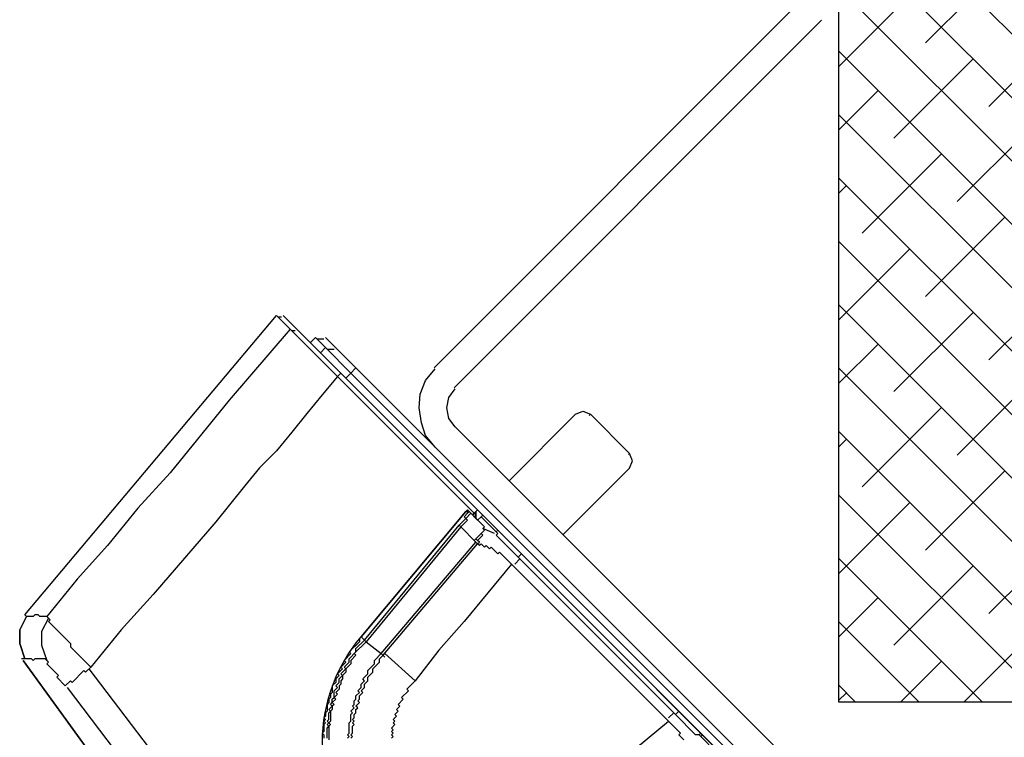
# Model space of a CAD drawing. Header units: inches. Extents: x 19734 to 55198, y -1945 to 10268.
# Tile 38 of 53: x 49737 to 49780, y 453 to 485. Entities that reach past the tile are written whole.
import ezdxf

# ---------------------------------------------------------------- set-up
doc = ezdxf.new("R2010")
doc.units = ezdxf.units.IN
doc.header["$MEASUREMENT"] = 0
doc.layers.add('G-ANNO-SYMB', color=7, linetype='Continuous', lineweight=30)

msp = doc.modelspace()

# ---------------------------------------------------------------- hatches: boundary and pattern name
at = {"layer": 'G-ANNO-SYMB'}
h = msp.add_hatch(dxfattribs=at)
h.set_pattern_fill('ANSI38', color=256, scale=15.816667, angle=90)
h.set_pattern_definition([(135, (81503.6875, -17658.5791), (-1.39800904, -1.39800904), []), (225, (81503.6875, -17658.5791), (-1.39800904, -4.19402711), [4.94270835, -2.965625])])
h.paths.add_polyline_path([(49856.38777, 455.03135), (49856.38777, 486.66468), (49772.73232, 486.66468), (49772.73232, 455.03135)])
h.paths.add_polyline_path([(49940.04701, 455.03135), (49940.04701, 469.07736), (49929.34236, 486.66468), (49858.36486, 486.66468), (49858.36486, 455.03135)])

# ---------------------------------------------------------------- linework, layer by layer
for p, q in [((49772.73232, 591.77397), (49772.73232, 455.03135)), ((49772.73232, 455.03135), (49948.59623, 455.03135))]:
    msp.add_line(p, q, dxfattribs=at)
for points in [[(49771.10131, 485.97395), (49754.8844, 469.75705)], [(49771.98671, 485.08854), (49755.76981, 468.87164)], [(49748.15998, 471.9892), (49748.01086, 471.9892)], [(49748.23454, 472.06376), (49781.19027, 439.10803), (49757.85284, 462.44546)], [(49750.7696, 469.5287), (49750.62048, 469.37958), (49748.53278, 471.46728)], [(49748.75646, 471.39272), (49748.60734, 471.39272)], [(49749.42751, 470.87079), (49749.65119, 471.09447), (49750.09855, 470.64711), (49749.87487, 470.42343)], [(49750.02399, 471.01991), (49749.72575, 471.01991)], [(49750.09855, 471.09447), (49788.79544, 432.39758)], [(49750.09855, 470.64711), (49751.21696, 469.5287), (49787.30423, 433.44143), (49788.34808, 432.39758)], [(49750.47135, 470.57255), (49750.17311, 470.57255)], [(49750.99328, 469.30502), (49751.21696, 469.5287), (49751.44064, 469.75239)], [(49787.41141, 437.23004), (49786.89881, 436.81063), (49786.29301, 436.57763), (49785.6872, 436.53103), (49785.0814, 436.57763), (49784.47559, 436.81063), (49783.96299, 437.23004), (49754.931, 466.26202), (49754.5116, 466.77463), (49754.3252, 467.33383), (49754.232, 467.98623), (49754.2786, 468.59204), (49754.5116, 469.19784), (49754.931, 469.71044)], [(49756.65987, 463.34018), (49750.62048, 469.37958), (49749.94943, 468.55942), (49749.27839, 467.73925), (49748.60734, 466.91909), (49747.9363, 466.09892), (49747.19069, 465.35332), (49746.51965, 464.53315), (49745.25212, 462.96738), (49742.49338, 459.76128), (49741.07673, 458.19551), (49739.73465, 456.55518), (49739.51096, 456.3315), (49739.4364, 456.40606), (49738.91448, 455.88414), (49738.83992, 455.9587), (49738.61624, 455.73501), (49738.24344, 456.10782), (49738.318, 456.18238), (49737.79607, 456.7043), (49737.87063, 456.77886), (49737.72151, 456.92798), (49737.57239, 456.92798), (49737.42327, 456.92798), (49737.27415, 456.92798), (49737.19959, 456.85342), (49737.12503, 456.92798), (49736.97591, 456.92798), (49736.82679, 456.92798), (49736.67767, 456.92798)], [(49786.52601, 438.11544), (49786.15321, 437.83584), (49785.6872, 437.74264), (49785.2212, 437.83584), (49784.8484, 438.11544), (49755.81641, 467.14743), (49755.53681, 467.52023), (49755.44361, 467.98623), (49755.53681, 468.45224), (49755.81641, 468.82504)], [(49758.19302, 464.77081), (49761.12884, 467.70663), (49761.45505, 467.84643), (49761.78125, 467.70663), (49761.73465, 467.66003)], [(49761.78125, 467.70663), (49763.50546, 465.98242), (49763.45886, 465.93582)], [(49760.56964, 462.3942), (49763.50546, 465.33002), (49763.64526, 465.65622), (49763.50546, 465.98242)], [(49751.58976, 457.82271), (49751.66432, 457.89727), (49751.81344, 457.74815), (49755.98883, 462.81826), (49756.28707, 463.1165), (49756.21251, 463.19106), (49756.36163, 463.34018), (49756.43619, 463.41474), (49756.51075, 463.34018), (49756.43619, 463.41474), (49756.36163, 463.34018)], [(49751.66432, 457.89727), (49756.28707, 463.41474), (49751.66432, 457.89727)], [(49756.51075, 463.34018), (49756.28707, 463.1165), (49756.36163, 463.04194), (49756.06339, 462.7437), (49755.98883, 462.81826)], [(49760.08966, 449.9193), (49765.23433, 454.16924), (49758.30021, 461.10337), (49757.77828, 461.62529), (49757.70372, 461.55073), (49757.40548, 461.84897), (49757.33092, 461.77441), (49757.1818, 461.92353), (49757.10724, 461.84897), (49756.95812, 461.9981), (49756.88356, 461.92353), (49756.809, 461.9981), (49756.88356, 462.07266), (49756.809, 462.14722), (49757.03268, 462.3709), (49756.95812, 462.44546), (49757.10724, 462.59458), (49757.03268, 462.66914), (49757.10724, 462.7437), (49756.51075, 463.34018), (49756.43619, 463.41474), (49756.36163, 463.4893), (49756.28707, 463.41474), (49756.36163, 463.4893), (49756.43619, 463.41474), (49756.36163, 463.34018), (49756.36163, 463.4893), (49756.28707, 463.41474), (49756.21251, 463.34018)], [(49756.43619, 463.41474), (49756.809, 463.04194), (49756.43619, 463.41474)], [(49756.58531, 463.26562), (49756.65987, 463.34018), (49756.58531, 463.26562)], [(49758.59845, 461.40161), (49757.62916, 462.3709), (49757.70372, 462.44546), (49757.62916, 462.52002), (49756.95812, 463.19106), (49757.03268, 463.26562), (49756.809, 463.4893), (49756.65987, 463.34018), (49756.73444, 463.26562), (49756.73444, 463.41474), (49756.73444, 463.26562), (49756.65987, 463.19106)], [(49756.809, 463.4893), (49756.73444, 463.41474)], [(49756.73444, 463.1165), (49756.73444, 463.26562), (49756.73444, 463.1165)], [(49757.85284, 462.44546), (49757.70372, 462.59458), (49757.03268, 463.26562), (49756.95812, 463.19106), (49756.809, 463.04194)], [(49757.10724, 462.7437), (49757.03268, 462.66914), (49757.10724, 462.59458), (49756.65987, 462.14722), (49756.73444, 462.07266), (49756.809, 461.9981)], [(49757.5546, 462.44546), (49757.03268, 462.66914)], [(49766.72554, 453.57276), (49765.68169, 454.61661), (49757.70372, 462.59458)], [(49751.21696, 453.42364), (49751.29152, 453.4982), (49751.21696, 453.57276), (49751.29152, 453.64732), (49751.29152, 453.79644), (49751.29152, 453.94556), (49751.36608, 454.02012), (49751.29152, 454.09468), (49751.36608, 454.16924), (49751.29152, 454.2438), (49751.36608, 454.31837), (49751.36608, 454.46749), (49751.44064, 454.54205), (49751.44064, 454.69117), (49751.5152, 454.76573), (49751.44064, 454.84029), (49751.58976, 454.98941), (49751.5152, 455.06397), (49751.58976, 455.13853), (49751.58976, 455.28765), (49751.73888, 455.43677), (49751.66432, 455.51133), (49751.81344, 455.66045), (49751.81344, 455.80958), (49751.96256, 455.9587), (49751.96256, 456.10782), (49752.18625, 456.3315), (49752.18625, 456.48062), (49752.48449, 456.77886), (49752.48449, 456.92798), (49752.55905, 457.00254), (49752.63361, 457.0771), (49756.809, 461.9981), (49756.88356, 462.07266), (49756.73444, 462.22178)], [(49766.65098, 453.4982), (49766.57642, 453.57276), (49766.4273, 453.57276), (49765.53257, 454.46749), (49758.59845, 461.40161), (49758.74757, 461.55073)], [(49758.30021, 461.10337), (49756.21251, 458.56831), (49755.0941, 457.30078), (49754.05026, 455.9587), (49753.9757, 455.88414)], [(49758.67301, 461.32705), (49758.44933, 461.10337)], [(49737.79607, 458.79199), (49737.94519, 458.64287), (49737.87063, 458.56831), (49738.83992, 457.59903), (49738.83992, 457.44991), (49739.73465, 456.55518)], [(49737.87063, 458.71743), (49737.57239, 458.12095), (49737.57239, 457.52447), (49737.79607, 456.85342)], [(49750.17311, 453.42364), (49750.17311, 453.57276), (49750.17311, 453.72188), (49750.17311, 453.871), (49750.24767, 453.94556), (49750.17311, 454.02012), (49750.24767, 454.09468), (49750.17311, 454.16924), (49750.24767, 454.2438), (49750.24767, 454.39293), (49750.24767, 454.54205), (49750.32223, 454.61661), (49750.24767, 454.69117), (49750.39679, 454.84029), (49750.32223, 454.91485), (49750.39679, 454.98941), (49750.39679, 455.13853), (49750.47135, 455.21309), (49750.47135, 455.36221), (49750.47135, 455.51133), (49750.62048, 455.66045), (49750.54592, 455.73501), (49750.69504, 455.88414), (49750.69504, 456.03326), (49750.84416, 456.18238), (49750.7696, 456.25694), (49750.99328, 456.48062), (49750.91872, 456.55518), (49751.1424, 456.77886), (49751.1424, 456.92798), (49751.44064, 457.22622), (49751.44064, 457.37535), (49751.81344, 457.74815), (49751.888, 457.67359), (49751.36608, 457.15166), (49751.44064, 457.0771), (49751.21696, 456.85342), (49751.21696, 456.7043), (49750.99328, 456.48062), (49750.99328, 456.3315), (49750.84416, 456.18238), (49750.84416, 456.03326), (49750.7696, 455.9587), (49750.7696, 455.80958), (49750.69504, 455.73501), (49750.69504, 455.58589), (49750.54592, 455.43677), (49750.62048, 455.36221), (49750.47135, 455.21309), (49750.54592, 455.13853), (49750.39679, 454.98941), (49750.47135, 454.91485), (49750.39679, 454.84029), (49750.39679, 454.69117), (49750.32223, 454.61661), (49750.32223, 454.46749), (49750.32223, 454.31837), (49750.32223, 454.16924), (49750.24767, 454.09468), (49750.32223, 454.02012), (49750.24767, 453.94556), (49750.24767, 453.79644), (49750.24767, 453.64732), (49750.24767, 453.4982), (49750.24767, 453.34908)], [(49751.06784, 453.42364), (49751.1424, 453.4982), (49751.06784, 453.57276), (49751.1424, 453.64732), (49751.1424, 453.79644), (49751.1424, 453.94556), (49751.1424, 454.09468), (49751.21696, 454.16924), (49751.21696, 454.31837), (49751.21696, 454.46749), (49751.29152, 454.54205), (49751.21696, 454.61661), (49751.36608, 454.76573), (49751.29152, 454.84029), (49751.36608, 454.91485), (49751.36608, 455.06397), (49751.44064, 455.13853), (49751.44064, 455.28765), (49751.58976, 455.43677), (49751.5152, 455.51133), (49751.66432, 455.66045), (49751.66432, 455.80958), (49751.81344, 455.9587), (49751.73888, 456.03326), (49751.96256, 456.25694), (49751.96256, 456.40606), (49752.26081, 456.7043), (49752.26081, 456.85342), (49752.55905, 457.15166), (49752.70817, 457.00254)], [(49753.00641, 453.42364), (49753.08097, 453.4982), (49753.00641, 453.57276), (49753.08097, 453.64732), (49753.00641, 453.72188), (49753.08097, 453.79644), (49753.00641, 453.871), (49753.15553, 454.02012), (49753.08097, 454.09468), (49753.15553, 454.16924), (49753.08097, 454.2438), (49753.23009, 454.39293), (49753.15553, 454.46749), (49753.30465, 454.61661), (49753.23009, 454.69117), (49753.37921, 454.84029), (49753.30465, 454.91485), (49753.52833, 455.13853), (49753.45377, 455.21309), (49753.75202, 455.51133), (49753.67746, 455.58589), (49754.05026, 455.9587), (49752.70817, 457.15166)], [(49739.66008, 456.48062), (49743.91003, 450.88858), (49748.38366, 445.52023), (49753.15553, 440.30099), (49758.07652, 435.38), (49763.29576, 430.60813), (49768.66411, 426.1345), (49774.25615, 421.88456)], [(49738.6908, 455.66045), (49742.94075, 450.06842), (49747.48894, 444.6255), (49752.26081, 439.40627), (49757.1818, 434.48528), (49762.40103, 429.71341), (49767.84395, 425.16522), (49773.43598, 420.91527), (49773.80879, 421.28807), (49773.73422, 421.36263), (49774.25615, 421.88456), (49774.18159, 421.95912), (49774.25615, 422.03368), (49775.22543, 421.06439), (49775.37456, 421.06439), (49776.26928, 420.16966), (49776.34384, 420.24423), (49776.49296, 420.0951), (49778.13329, 421.43719), (49779.69906, 422.70472), (49781.26483, 424.12137)], [(49765.23433, 454.31837), (49765.45801, 454.54205)], [(49765.53257, 454.46749), (49765.68169, 454.61661)], [(49765.23433, 454.16924), (49765.75625, 453.64732), (49765.68169, 453.57276), (49765.90537, 453.34908)], [(49766.57642, 453.72188), (49766.65098, 453.64732), (49766.57642, 453.57276)], [(49770.22988, 449.62106), (49770.30444, 449.69562), (49767.39658, 452.60347), (49767.5457, 452.7526), (49767.39658, 452.90172), (49767.32202, 452.82716), (49766.65098, 453.4982), (49766.72554, 453.57276), (49767.39658, 452.90172), (49767.32202, 452.82716), (49767.1729, 452.67803)]]:
    msp.add_lwpolyline(points, dxfattribs=at)
for points in [[(49737.79607, 458.79199), (49737.64695, 458.79199), (49737.49783, 458.79199), (49737.42327, 458.86655), (49737.27415, 458.86655), (49737.19959, 458.79199), (49737.05047, 458.79199), (49736.90135, 458.79199), (49736.82679, 458.86655), (49747.9363, 472.06376), (49748.53278, 471.46728), (49745.8486, 468.33574), (49743.23899, 465.12964), (49741.82234, 463.56387), (49740.48025, 461.92353), (49739.13816, 460.43232)], [(49756.28707, 463.41474), (49756.36163, 463.4893)], [(49756.73444, 462.07266), (49756.06339, 462.7437), (49751.888, 457.67359), (49752.55905, 457.15166)], [(49757.62916, 462.52002), (49757.70372, 462.59458)], [(49736.82679, 456.92798), (49736.6031, 457.59903), (49736.6031, 458.19551), (49736.90135, 458.79199), (49736.6031, 458.19551), (49736.6031, 457.59903)], [(49739.88377, 452.52891), (49736.75223, 456.85342)]]:
    msp.add_lwpolyline(points, close=True, dxfattribs=at)
msp.add_lwpolyline([(49761.95367, 447.60792, -0.91566223), (49751.66432, 457.89727), (49751.58976, 457.82271), (49751.58976, 457.67359), (49751.1424, 457.22622), (49751.21696, 457.15166), (49750.91872, 456.85342), (49750.99328, 456.77886), (49750.7696, 456.55518), (49750.84416, 456.48062), (49750.62048, 456.25694), (49750.69504, 456.18238), (49750.54592, 456.03326), (49750.54592, 455.88414), (49750.39679, 455.73501), (49750.39679, 455.58589), (49750.39679, 455.43677), (49750.32223, 455.36221), (49750.32223, 455.21309), (49750.24767, 455.13853), (49750.24767, 454.98941), (49750.17311, 454.91485), (49750.17311, 454.76573), (49750.17311, 454.61661), (49750.09855, 454.54205), (49750.09855, 454.39293), (49750.02399, 454.31837), (49750.09855, 454.2438), (49750.02399, 454.16924), (49750.09855, 454.09468), (49750.02399, 454.02012), (49750.02399, 453.871), (49750.02399, 453.72188), (49749.94943, 453.64732), (49750.02399, 453.57276), (49750.02399, 453.42364)], format="xyb", dxfattribs=at)

doc.saveas('drawing.dxf')
